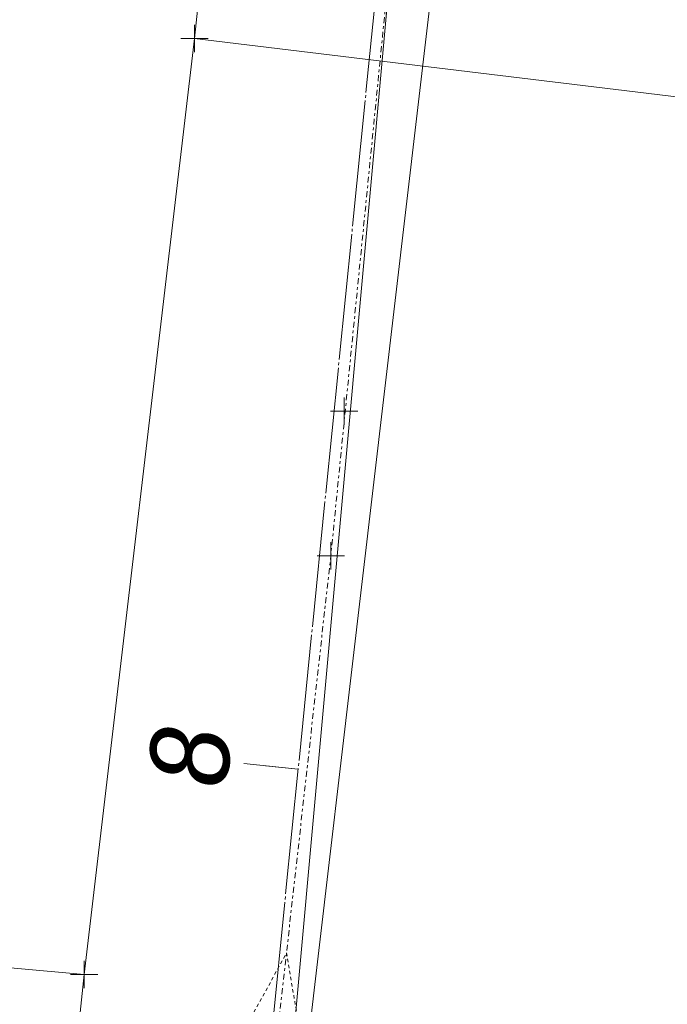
# Model space of a CAD drawing. Header units: feet. Extents: x 1620773 to 1693143, y 557267 to 607752.
# Tile 7 of 256: x 1620913 to 1620937, y 607113 to 607149. Entities that reach past the tile are written whole.
import ezdxf

# ---------------------------------------------------------------- set-up
doc = ezdxf.new("R2010")
doc.units = ezdxf.units.FT
doc.header["$MEASUREMENT"] = 0
for name, pattern in [('cl', [5, 0.09375, -0.09375, 4.625, -0.09375, 0.09375]), ('cl20', [100, 5, -5, 80, -5, 5]), ('DGN Style 4', [0.434882, 0.217305, -0.108652, 0.000271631, -0.108652]), ('HIDDEN2', [0.1875, 0.125, -0.0625]), ('sanex', [0]), ('waterex', [0])]:
    doc.linetypes.add(name, pattern=pattern)
doc.layers.add('DT_X_Contour_Minor', color=1, linetype='HIDDEN2', lineweight=9, transparency=0.5)
doc.layers.add('SV_X_Shot_Marker (Construction)', color=40, linetype='Continuous', lineweight=0, transparency=0.5)
for name, color, linetype, lineweight in [('GE_X_Alignment', 7, 'cl', 0), ('GE_X_Alignment_100_Stations', 7, 'Continuous', 0), ('GE_X_Alignment_500_Stations', 7, 'Continuous', 0), ('PV_X_COP', 4, 'DGN Style 4', 0), ('RW_X_CL_20', 6, 'cl20', 0), ('UT_X_Sanitary_Line', 3, 'sanex', 0), ('UT_X_Water', 133, 'waterex', 0)]:
    doc.layers.add(name, color=color, linetype=linetype, lineweight=lineweight)
doc.styles.add('~P_Label - CenterDescender', font='calibrii.ttf', dxfattribs={"height": 0.14})

# ---------------------------------------------------------------- blocks, each defined once
blk = doc.blocks.new('DrawTextAnnotation_2')
at = {"layer": 'GE_X_Alignment_100_Stations', "color": 7, "insert": (0, 0.125), "char_height": 0.14, "attachment_point": 8, "line_spacing_factor": 0.9, "style": '~P_Label - CenterDescender'}
blk.add_mtext('\\C7;8', dxfattribs=at)
blk = doc.blocks.new('DrawLineAnnotationDirectionLength')
at = {"layer": 'GE_X_Alignment_100_Stations'}
blk.add_line((0, 0), (-0.1, 0), dxfattribs=at)
blk = doc.blocks.new('DrawLineAnnotationDirectionLength_3')
at = {"layer": 'GE_X_Alignment_500_Stations'}
blk.add_line((0, 0), (-0.06, 0), dxfattribs=at)
blk = doc.blocks.new('SVPT_591')
at = {"layer": 'SV_X_Shot_Marker (Construction)', "transparency": 33554495}
for p, q in [((0, 0.025), (0, -0.025)), ((-0.025, 0), (0.025, 0))]:
    blk.add_line(p, q, dxfattribs=at)
blk.add_point((0, 0), dxfattribs=at)
blk = doc.blocks.new('SVPT_608')
at = {"layer": 'SV_X_Shot_Marker (Construction)', "transparency": 33554495}
for p, q in [((0, 0.025), (0, -0.025)), ((-0.025, 0), (0.025, 0))]:
    blk.add_line(p, q, dxfattribs=at)
blk.add_point((0, 0), dxfattribs=at)
blk = doc.blocks.new('SVPT_1087')
at = {"layer": 'SV_X_Shot_Marker (Construction)', "transparency": 33554495}
for p, q in [((0, 0.025), (0, -0.025)), ((-0.025, 0), (0.025, 0))]:
    blk.add_line(p, q, dxfattribs=at)
blk.add_point((0, 0), dxfattribs=at)
blk = doc.blocks.new('SVPT_1088')
at = {"layer": 'SV_X_Shot_Marker (Construction)', "transparency": 33554495}
for p, q in [((0, 0.025), (0, -0.025)), ((-0.025, 0), (0.025, 0))]:
    blk.add_line(p, q, dxfattribs=at)
blk.add_point((0, 0), dxfattribs=at)
blk = doc.blocks.new('SVPT_1090')
at = {"layer": 'SV_X_Shot_Marker (Construction)', "transparency": 33554495}
for p, q in [((0, 0.025), (0, -0.025)), ((-0.025, 0), (0.025, 0))]:
    blk.add_line(p, q, dxfattribs=at)
blk.add_point((0, 0), dxfattribs=at)
blk = doc.blocks.new('SVPT_1091')
at = {"layer": 'SV_X_Shot_Marker (Construction)', "transparency": 33554495}
for p, q in [((0, 0.025), (0, -0.025)), ((-0.025, 0), (0.025, 0))]:
    blk.add_line(p, q, dxfattribs=at)
blk.add_point((0, 0), dxfattribs=at)

msp = doc.modelspace()

# ---------------------------------------------------------------- linework, layer by layer
at = {"layer": 'DT_X_Contour_Minor', "transparency": 33554559, "elevation": 1054, "flags": 128}
msp.add_lwpolyline([(1620884.651, 607105.146), (1620884.737, 607104.88), (1620884.773, 607104.809), (1620884.842, 607104.709), (1620884.945, 607104.581), (1620885.081, 607104.424), (1620885.49, 607103.967), (1620885.646, 607103.872), (1620885.807, 607103.931), (1620885.974, 607104.143), (1620886.146, 607104.509), (1620886.961, 607106.572), (1620889.213, 607108.48), (1620889.641, 607108.849), (1620889.956, 607109.141), (1620890.161, 607109.355), (1620890.255, 607109.49), (1620890.355, 607109.747), (1620890.415, 607109.93), (1620890.518, 607110.284), (1620890.664, 607110.811), (1620890.853, 607111.51), (1620891.839, 607115.172), (1620892.718, 607111.507), (1620892.946, 607110.686), (1620893.255, 607109.796), (1620893.644, 607108.835), (1620894.113, 607107.804), (1620895.471, 607104.962), (1620895.91, 607103.955), (1620896.205, 607103.063), (1620896.359, 607102.287), (1620896.371, 607101.627), (1620896.211, 607100.023), (1620896.162, 607099.47), (1620896.132, 607099.015), (1620896.123, 607098.658), (1620896.134, 607098.4), (1620896.191, 607097.84), (1620896.214, 607097.658), (1620896.24, 607097.529), (1620896.269, 607097.456), (1620896.302, 607097.437), (1620896.393, 607097.459), (1620896.424, 607097.46), (1620896.448, 607097.45), (1620896.466, 607097.426), (1620896.477, 607097.39), (1620896.498, 607097.277), (1620896.515, 607097.231), (1620896.548, 607097.179), (1620896.6, 607097.119), (1620896.668, 607097.053), (1620896.875, 607096.867), (1620897.03, 607096.747), (1620897.34, 607096.528), (1620897.806, 607096.208), (1620898.428, 607095.788), (1620901.69, 607093.596), (1620901.706, 607092.026), (1620901.708, 607091.676), (1620901.706, 607091.301), (1620901.702, 607090.9), (1620901.695, 607090.473), (1620901.653, 607088.419), (1620906.552, 607091.731), (1620907.622, 607092.541), (1620908.731, 607093.552), (1620909.88, 607094.764), (1620911.069, 607096.176), (1620914.291, 607100.21), (1620915.388, 607101.601), (1620916.265, 607102.747), (1620916.919, 607103.648), (1620917.352, 607104.304), (1620918.212, 607105.729), (1620918.576, 607106.346), (1620919.025, 607107.13), (1620919.558, 607108.08), (1620920.175, 607109.197), (1620923.25, 607114.797), (1620924.244, 607108.981), (1620924.483, 607107.843), (1620924.775, 607106.924), (1620925.12, 607106.223), (1620925.517, 607105.739), (1620926.645, 607104.74), (1620927.121, 607104.26), (1620927.702, 607103.567), (1620928.388, 607102.662), (1620929.178, 607101.544), (1620931.427, 607098.282), (1620932.32, 607097.249), (1620933.314, 607096.596), (1620934.408, 607096.325), (1620935.602, 607096.434), (1620938.92, 607097.232), (1620940.013, 607097.503), (1620940.804, 607097.715), (1620941.293, 607097.87), (1620941.479, 607097.967), (1620941.573, 607098.147), (1620941.585, 607098.282), (1620941.55, 607098.549), (1620941.467, 607098.949), (1620941.338, 607099.482), (1620940.931, 607101.081), (1620940.797, 607101.606), (1620940.702, 607101.982), (1620940.645, 607102.208), (1620940.626, 607102.286), (1620940.627, 607102.293), (1620940.677, 607102.354), (1620940.828, 607102.529), (1620941.08, 607102.82), (1620941.433, 607103.225), (1620942.507, 607104.461), (1620942.91, 607105.021), (1620943.312, 607105.777), (1620943.714, 607106.727), (1620944.116, 607107.871), (1620945.187, 607111.184), (1620945.543, 607112.286), (1620945.807, 607113.107), (1620945.98, 607113.648), (1620946.061, 607113.908), (1620946.566, 607115.626), (1620951.001, 607130.73), (1620951.417, 607135.206), (1620951.499, 607136.089), (1620951.57, 607136.821), (1620951.628, 607137.402), (1620951.674, 607137.832), (1620951.78, 607138.777), (1620951.818, 607139.115), (1620951.852, 607139.42), (1620951.881, 607139.692), (1620951.907, 607139.931), (1620951.97, 607140.524), (1620952.038, 607141.146), (1620952.197, 607142.569), (1620952.447, 607144.792), (1620952.787, 607147.815), (1620954.585, 607163.789), (1620954.622, 607164.685), (1620954.629, 607164.854), (1620954.634, 607164.976), (1620954.637, 607165.051), (1620954.639, 607165.079), (1620954.64, 607165.091), (1620954.641, 607165.096), (1620954.642, 607165.102), (1620954.642, 607165.109), (1620954.643, 607165.118), (1620954.646, 607165.143), (1620954.646, 607165.162), (1620954.644, 607165.2), (1620954.641, 607165.258), (1620954.636, 607165.335), (1620954.62, 607165.566), (1620954.653, 607166.097), (1620954.766, 607167.519), (1620954.958, 607169.831), (1620955.228, 607173.033), (1620956.055, 607182.758), (1620956.326, 607185.97), (1620956.517, 607188.312), (1620956.628, 607189.785), (1620956.661, 607190.388), (1620956.641, 607190.836), (1620956.538, 607191.339), (1620956.244, 607192.513), (1620955.757, 607194.358), (1620955.079, 607196.874), (1620953.016, 607204.478), (1620952.338, 607207.02), (1620951.852, 607208.946), (1620951.556, 607210.254), (1620951.452, 607210.945), (1620951.413, 607212.73), (1620951.463, 607213.475), (1620951.474, 607213.637), (1620951.486, 607213.8), (1620951.499, 607213.967), (1620951.513, 607214.136), (1620951.552, 607214.59), (1620951.57, 607214.817), (1620951.595, 607215.156), (1620951.627, 607215.607), (1620951.666, 607216.17), (1620951.819, 607218.41), (1620951.855, 607218.935), (1620951.887, 607219.398), (1620951.915, 607219.798), (1620952.033, 607221.518), (1620950.631, 607220.654), (1620950.295, 607220.468), (1620949.885, 607220.282), (1620949.403, 607220.096), (1620948.849, 607219.91), (1620947.274, 607219.412), (1620946.629, 607219.064), (1620945.876, 607218.395), (1620945.016, 607217.405), (1620944.048, 607216.093), (1620941.321, 607212.168), (1620940.36, 607210.772), (1620939.521, 607209.53), (1620938.804, 607208.44), (1620938.21, 607207.505), (1620936.787, 607205.213), (1620936.241, 607204.295), (1620935.668, 607203.261), (1620935.069, 607202.111), (1620934.443, 607200.845), (1620931.46, 607194.662), (1620928.686, 607200.872), (1620927.96, 607202.284), (1620926.971, 607203.859), (1620925.72, 607205.597), (1620924.205, 607207.497), (1620919.817, 607212.78), (1620918.354, 607214.541), (1620917.257, 607215.859), (1620916.526, 607216.735), (1620916.162, 607217.169), (1620915.677, 607217.738), (1620915.51, 607217.933), (1620915.373, 607218.093), (1620915.265, 607218.217), (1620915.187, 607218.306), (1620914.893, 607218.636), (1620914.843, 607218.328), (1620914.833, 607218.263), (1620914.823, 607218.201), (1620914.814, 607218.141), (1620914.805, 607218.083), (1620914.783, 607217.932), (1620914.77, 607217.878), (1620914.749, 607217.83), (1620914.718, 607217.788), (1620914.678, 607217.752), (1620914.559, 607217.663), (1620914.51, 607217.634), (1620914.453, 607217.614), (1620914.387, 607217.602), (1620914.313, 607217.599), (1620914.104, 607217.602), (1620914.016, 607217.582), (1620913.909, 607217.519), (1620913.782, 607217.412), (1620913.636, 607217.262), (1620912.908, 607216.462), (1620908.883, 607209.418), (1620908.097, 607208.024), (1620907.465, 607206.858), (1620906.987, 607205.921), (1620906.662, 607205.214), (1620906.001, 607203.633), (1620905.775, 607203.104), (1620905.591, 607202.706), (1620905.451, 607202.437), (1620905.355, 607202.297), (1620905.004, 607201.948), (1620905.01, 607201.906), (1620904.929, 607201.811), (1620904.685, 607201.546), (1620904.276, 607201.11), (1620903.704, 607200.503), (1620900.653, 607197.273), (1620900.3, 607200.574), (1620900.234, 607201.202), (1620900.187, 607201.669), (1620900.159, 607201.976), (1620900.151, 607202.123), (1620900.153, 607202.301), (1620899.939, 607202.405), (1620899.293, 607202.585), (1620898.215, 607202.84), (1620896.707, 607203.171), (1620892.109, 607204.153), (1620890.59, 607204.477), (1620889.482, 607204.714), (1620888.784, 607204.863), (1620888.498, 607204.925), (1620888.282, 607204.971), (1620888.208, 607204.963), (1620888.148, 607204.901), (1620888.101, 607204.788), (1620888.067, 607204.622), (1620887.941, 607203.724)], dxfattribs=at)
at = {"layer": 'GE_X_Alignment'}
msp.add_line((1620919.758, 607082.46), (1620969.644, 607579.965), dxfattribs=at)
at = {"layer": 'PV_X_COP', "flags": 128}
msp.add_lwpolyline([(1620919.758, 607082.46), (1620922.141, 607104.863), (1620924.877, 607129.368), (1620927.308, 607153.786), (1620930.318, 607183.419), (1620932.675, 607206.616), (1620934.923, 607231.063), (1620936.845, 607252.829), (1620939.337, 607281.641), (1620941.646, 607305.177), (1620943.257, 607325.607)], dxfattribs=at)
at = {"layer": 'RW_X_CL_20', "ltscale": 40, "flags": 128}
msp.add_lwpolyline([(1620918.689, 607058.596), (1620977.744, 607709.423)], dxfattribs=at)
at = {"layer": 'UT_X_Sanitary_Line', "flags": 128}
msp.add_lwpolyline([(1620917.572, 607056.468), (1620946.597, 607303.475), (1620969.398, 607318.134), (1620991.388, 607337.131), (1620999.699, 607414.899), (1620962.261, 607455.348)], dxfattribs=at)
at = {"layer": 'UT_X_Water', "flags": 128}
for points in [[(1620890.217, 607296.403), (1620906.553, 607285.459), (1620909.963, 607283.11), (1620931.537, 607267.195), (1620928.848, 607243.672), (1620924.412, 607200.486), (1620922.085, 607169.219), (1620919.875, 607148.34), (1620915.828, 607114.011), (1620910.736, 607065.707)], [(1620919.875, 607148.34), (1620944.235, 607145.403)], [(1620915.828, 607114.011), (1620900.804, 607115.368)]]:
    msp.add_lwpolyline(points, dxfattribs=at)

# ---------------------------------------------------------------- block references
at = {"layer": 'GE_X_Alignment_100_Stations', "xscale": 20, "yscale": 20, "zscale": 20}
for name, rotation in [('DrawTextAnnotation_2', 84.27398545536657), ('DrawLineAnnotationDirectionLength', 354.2739854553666)]:
    msp.add_blockref(name, (1620923.677, 607121.544), dxfattribs=dict(at, rotation=rotation))
at = {"layer": 'GE_X_Alignment_500_Stations', "xscale": 20, "yscale": 20, "zscale": 20, "rotation": 354.2739854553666}
msp.add_blockref('DrawLineAnnotationDirectionLength_3', (1620923.677, 607121.544), dxfattribs=at)
at = {"layer": 'SV_X_Shot_Marker (Construction)', "transparency": 33554495, "xscale": 20, "yscale": 20, "zscale": 20}
for name, p in [('SVPT_1087', (1620919.875, 607148.34)), ('SVPT_1088', (1620919.875, 607148.34)), ('SVPT_608', (1620925.368, 607134.675)), ('SVPT_591', (1620924.877, 607129.368)), ('SVPT_1090', (1620915.828, 607114.011)), ('SVPT_1091', (1620915.828, 607114.011))]:
    msp.add_blockref(name, p, dxfattribs=at)

doc.saveas('drawing.dxf')
